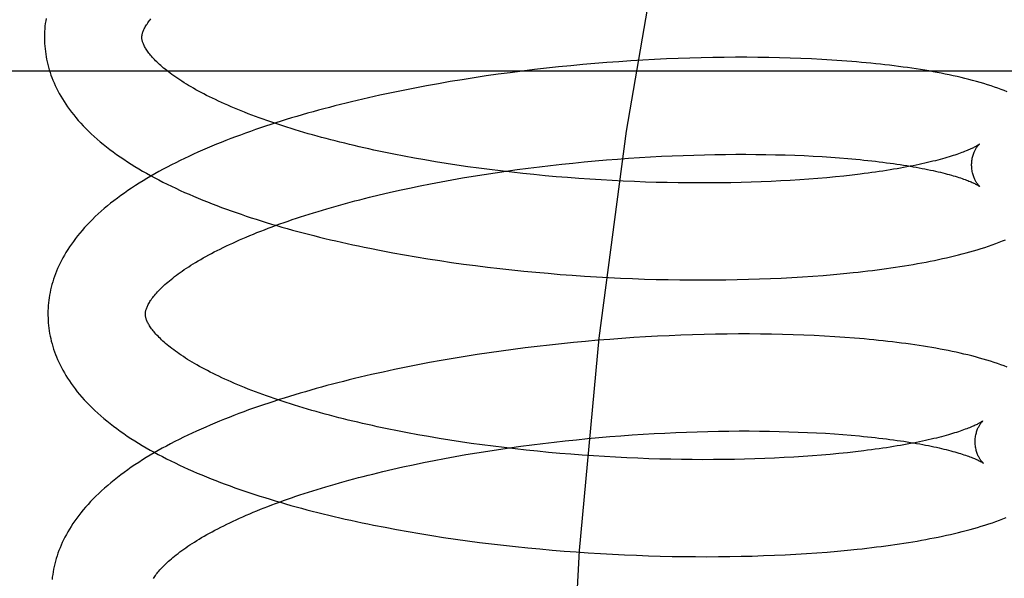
# Model space of a CAD drawing. Header units: inches. Extents: x 0 to 215, y 0 to 139.
# Tile 87 of 117: x 127.764 to 127.966, y 51.397 to 51.511. Entities that reach past the tile are written whole.
import ezdxf

# ---------------------------------------------------------------- set-up
doc = ezdxf.new("R2010")
doc.units = ezdxf.units.IN
doc.header["$LTSCALE"] = 11.804375
doc.header["$MEASUREMENT"] = 0
doc.linetypes.add('HIDDEN', pattern=[0.2, 0.1, -0.1])
doc.layers.add('DEFAULT_2', color=8, linetype='HIDDEN')

msp = doc.modelspace()

# ---------------------------------------------------------------- linework, layer by layer
at = {"layer": 'DEFAULT_2', "color": 8, "linetype": 'HIDDEN'}
for p, q in [((127.90596, 51.50363), (127.9036, 51.50358)), ((127.9083, 51.50366), (127.90596, 51.50363)), ((127.91062, 51.50368), (127.9083, 51.50366)), ((127.91292, 51.50368), (127.91062, 51.50368)), ((127.91519, 51.50366), (127.91292, 51.50368)), ((127.91745, 51.50363), (127.91519, 51.50366)), ((127.91967, 51.50358), (127.91745, 51.50363)), ((127.8743, 51.50169), (127.87181, 51.50143)), ((127.87678, 51.50194), (127.8743, 51.50169)), ((127.87926, 51.50218), (127.87678, 51.50194)), ((127.88174, 51.50239), (127.87926, 51.50218)), ((127.88421, 51.50259), (127.88174, 51.50239)), ((127.88667, 51.50277), (127.88421, 51.50259)), ((127.88913, 51.50294), (127.88667, 51.50277)), ((127.89157, 51.50309), (127.88913, 51.50294)), ((127.894, 51.50322), (127.89157, 51.50309)), ((127.89643, 51.50333), (127.894, 51.50322)), ((127.89883, 51.50343), (127.89643, 51.50333)), ((127.90123, 51.50351), (127.89883, 51.50343)), ((127.9036, 51.50358), (127.90123, 51.50351)), ((127.92187, 51.50352), (127.91967, 51.50358)), ((127.92405, 51.50344), (127.92187, 51.50352)), ((127.92619, 51.50335), (127.92405, 51.50344)), ((127.92831, 51.50324), (127.92619, 51.50335)), ((127.9304, 51.50311), (127.92831, 51.50324)), ((127.93245, 51.50297), (127.9304, 51.50311)), ((128.24573, 51.50084), (127.68573, 51.50084)), ((127.85942, 51.49984), (127.85695, 51.49947)), ((127.86189, 51.50019), (127.85942, 51.49984)), ((127.86437, 51.50052), (127.86189, 51.50019)), ((127.86685, 51.50084), (127.86437, 51.50052)), ((127.86933, 51.50114), (127.86685, 51.50084)), ((127.87181, 51.50143), (127.86933, 51.50114)), ((127.84719, 51.49782), (127.84478, 51.49736)), ((127.84961, 51.49825), (127.84719, 51.49782)), ((127.85205, 51.49868), (127.84961, 51.49825)), ((127.8545, 51.49908), (127.85205, 51.49868)), ((127.85695, 51.49947), (127.8545, 51.49908)), ((127.83763, 51.49589), (127.83529, 51.49537)), ((127.84, 51.4964), (127.83763, 51.49589)), ((127.84238, 51.49689), (127.84, 51.4964)), ((127.84478, 51.49736), (127.84238, 51.49689)), ((127.84048, 51.4838), (127.83841, 51.48422)), ((127.84258, 51.48339), (127.84048, 51.4838)), ((127.89541, 51.48336), (127.89764, 51.48346)), ((127.89764, 51.48346), (127.89986, 51.48355)), ((127.89986, 51.48355), (127.90206, 51.48362)), ((127.90206, 51.48362), (127.90423, 51.48368)), ((127.90423, 51.48368), (127.90639, 51.48372)), ((127.90639, 51.48372), (127.90853, 51.48375)), ((127.90853, 51.48375), (127.91065, 51.48377)), ((127.91065, 51.48377), (127.91274, 51.48377)), ((127.91274, 51.48377), (127.9148, 51.48376)), ((127.9148, 51.48376), (127.91684, 51.48373)), ((127.91684, 51.48373), (127.91885, 51.48369)), ((127.91885, 51.48369), (127.92082, 51.48363)), ((127.92082, 51.48363), (127.92277, 51.48357)), ((127.92277, 51.48357), (127.92468, 51.48349)), ((127.92468, 51.48349), (127.92655, 51.48339)), ((127.84471, 51.483), (127.84258, 51.48339)), ((127.84686, 51.48262), (127.84471, 51.483)), ((127.84903, 51.48225), (127.84686, 51.48262)), ((127.85122, 51.4819), (127.84903, 51.48225)), ((127.85343, 51.48156), (127.85122, 51.4819)), ((127.85565, 51.48123), (127.85343, 51.48156)), ((127.87037, 51.48122), (127.87265, 51.48149)), ((127.87265, 51.48149), (127.87494, 51.48174)), ((127.87494, 51.48174), (127.87724, 51.48198)), ((127.87724, 51.48198), (127.87953, 51.48221)), ((127.87953, 51.48221), (127.88182, 51.48242)), ((127.88182, 51.48242), (127.8841, 51.48261)), ((127.8841, 51.48261), (127.88638, 51.48279)), ((127.88638, 51.48279), (127.88865, 51.48295)), ((127.88865, 51.48295), (127.89092, 51.4831)), ((127.89092, 51.4831), (127.89317, 51.48324)), ((127.89317, 51.48324), (127.89541, 51.48336)), ((127.92655, 51.48339), (127.92839, 51.48329)), ((127.92839, 51.48329), (127.93019, 51.48317)), ((127.93019, 51.48317), (127.93196, 51.48304)), ((127.93196, 51.48304), (127.93368, 51.4829)), ((127.85789, 51.48093), (127.85565, 51.48123)), ((127.85679, 51.47928), (127.85903, 51.47964)), ((127.86014, 51.48063), (127.85789, 51.48093)), ((127.85903, 51.47964), (127.86128, 51.47998)), ((127.8624, 51.48035), (127.86014, 51.48063)), ((127.86128, 51.47998), (127.86354, 51.48031)), ((127.86467, 51.48009), (127.8624, 51.48035)), ((127.86354, 51.48031), (127.86581, 51.48063)), ((127.86695, 51.47983), (127.86467, 51.48009)), ((127.86581, 51.48063), (127.86808, 51.48093)), ((127.86924, 51.4796), (127.86695, 51.47983)), ((127.86808, 51.48093), (127.87037, 51.48122)), ((127.87153, 51.47938), (127.86924, 51.4796)), ((127.87383, 51.47917), (127.87153, 51.47938)), ((127.93456, 51.4795), (127.93286, 51.47931)), ((127.93621, 51.4797), (127.93456, 51.4795)), ((127.84585, 51.47728), (127.848, 51.4777)), ((127.848, 51.4777), (127.85017, 51.47812)), ((127.85017, 51.47812), (127.85236, 51.47852)), ((127.85236, 51.47852), (127.85457, 51.47891)), ((127.85457, 51.47891), (127.85679, 51.47928)), ((127.87612, 51.47898), (127.87383, 51.47917)), ((127.87842, 51.47881), (127.87612, 51.47898)), ((127.88071, 51.47865), (127.87842, 51.47881)), ((127.88301, 51.47851), (127.88071, 51.47865)), ((127.88529, 51.47838), (127.88301, 51.47851)), ((127.88757, 51.47826), (127.88529, 51.47838)), ((127.88985, 51.47816), (127.88757, 51.47826)), ((127.89211, 51.47808), (127.88985, 51.47816)), ((127.89436, 51.47801), (127.89211, 51.47808)), ((127.8966, 51.47796), (127.89436, 51.47801)), ((127.89882, 51.47792), (127.8966, 51.47796)), ((127.90103, 51.47789), (127.89882, 51.47792)), ((127.90322, 51.47788), (127.90103, 51.47789)), ((127.90539, 51.47789), (127.90322, 51.47788)), ((127.90754, 51.4779), (127.90539, 51.47789)), ((127.90966, 51.47794), (127.90754, 51.4779)), ((127.91176, 51.47798), (127.90966, 51.47794)), ((127.91384, 51.47804), (127.91176, 51.47798)), ((127.91589, 51.47811), (127.91384, 51.47804)), ((127.91791, 51.4782), (127.91589, 51.47811)), ((127.9199, 51.4783), (127.91791, 51.4782)), ((127.92186, 51.47841), (127.9199, 51.4783)), ((127.92379, 51.47853), (127.92186, 51.47841)), ((127.92568, 51.47866), (127.92379, 51.47853)), ((127.92753, 51.47881), (127.92568, 51.47866)), ((127.92935, 51.47897), (127.92753, 51.47881)), ((127.93113, 51.47914), (127.92935, 51.47897)), ((127.93286, 51.47931), (127.93113, 51.47914)), ((127.83547, 51.47495), (127.83749, 51.47544)), ((127.83749, 51.47544), (127.83954, 51.47592)), ((127.83954, 51.47592), (127.84162, 51.47638)), ((127.84162, 51.47638), (127.84372, 51.47684)), ((127.84372, 51.47684), (127.84585, 51.47728)), ((127.83789, 51.46401), (127.84026, 51.46357)), ((127.84026, 51.46357), (127.84265, 51.46314)), ((127.84265, 51.46314), (127.84505, 51.46272)), ((127.84505, 51.46272), (127.84747, 51.46233)), ((127.84747, 51.46233), (127.8499, 51.46195)), ((127.8499, 51.46195), (127.85234, 51.46159)), ((127.85234, 51.46159), (127.8548, 51.46125)), ((127.8548, 51.46125), (127.85726, 51.46093)), ((127.85726, 51.46093), (127.85973, 51.46062)), ((127.85973, 51.46062), (127.8622, 51.46033)), ((127.8622, 51.46033), (127.86468, 51.46005)), ((127.86468, 51.46005), (127.86717, 51.4598)), ((127.86717, 51.4598), (127.86965, 51.45956)), ((127.86965, 51.45956), (127.87214, 51.45934)), ((127.87214, 51.45934), (127.87463, 51.45913)), ((127.93071, 51.4591), (127.93276, 51.45929)), ((127.93276, 51.45929), (127.93478, 51.4595)), ((127.87463, 51.45913), (127.87711, 51.45894)), ((127.87711, 51.45894), (127.8796, 51.45877)), ((127.8796, 51.45877), (127.88207, 51.45862)), ((127.88207, 51.45862), (127.88455, 51.45848)), ((127.88455, 51.45848), (127.88701, 51.45836)), ((127.88701, 51.45836), (127.88947, 51.45825)), ((127.88947, 51.45825), (127.89191, 51.45817)), ((127.89191, 51.45817), (127.89434, 51.4581)), ((127.89434, 51.4581), (127.89677, 51.45804)), ((127.89677, 51.45804), (127.89917, 51.458)), ((127.89917, 51.458), (127.90157, 51.45798)), ((127.90157, 51.45798), (127.90394, 51.45797)), ((127.90394, 51.45797), (127.9063, 51.45798)), ((127.9063, 51.45798), (127.90864, 51.45801)), ((127.90864, 51.45801), (127.91095, 51.45805)), ((127.91095, 51.45805), (127.91325, 51.45811)), ((127.91325, 51.45811), (127.91552, 51.45818)), ((127.91552, 51.45818), (127.91777, 51.45826)), ((127.91777, 51.45826), (127.92, 51.45837)), ((127.92, 51.45837), (127.9222, 51.45848)), ((127.9222, 51.45848), (127.92437, 51.45862)), ((127.92437, 51.45862), (127.92651, 51.45876)), ((127.92651, 51.45876), (127.92862, 51.45892)), ((127.92862, 51.45892), (127.93071, 51.4591)), ((127.87737, 51.44514), (127.87489, 51.44489)), ((127.87985, 51.44537), (127.87737, 51.44514)), ((127.88233, 51.44559), (127.87985, 51.44537)), ((127.88479, 51.44579), (127.88233, 51.44559)), ((127.88726, 51.44597), (127.88479, 51.44579)), ((127.88971, 51.44614), (127.88726, 51.44597)), ((127.89215, 51.44629), (127.88971, 51.44614)), ((127.89459, 51.44642), (127.89215, 51.44629)), ((127.89701, 51.44654), (127.89459, 51.44642)), ((127.89941, 51.44664), (127.89701, 51.44654)), ((127.90181, 51.44672), (127.89941, 51.44664)), ((127.90418, 51.44678), (127.90181, 51.44672)), ((127.90654, 51.44683), (127.90418, 51.44678)), ((127.90888, 51.44687), (127.90654, 51.44683)), ((127.9112, 51.44689), (127.90888, 51.44687)), ((127.91349, 51.44689), (127.9112, 51.44689)), ((127.91577, 51.44687), (127.91349, 51.44689)), ((127.91802, 51.44684), (127.91577, 51.44687)), ((127.92025, 51.44679), (127.91802, 51.44684)), ((127.92245, 51.44673), (127.92025, 51.44679)), ((127.92462, 51.44665), (127.92245, 51.44673)), ((127.92677, 51.44656), (127.92462, 51.44665)), ((127.92889, 51.44645), (127.92677, 51.44656)), ((127.93098, 51.44633), (127.92889, 51.44645)), ((127.93303, 51.44619), (127.93098, 51.44633)), ((127.86002, 51.44303), (127.85756, 51.44266)), ((127.86249, 51.44338), (127.86002, 51.44303)), ((127.86496, 51.44372), (127.86249, 51.44338)), ((127.86744, 51.44404), (127.86496, 51.44372)), ((127.86993, 51.44434), (127.86744, 51.44404)), ((127.87241, 51.44462), (127.86993, 51.44434)), ((127.87489, 51.44489), (127.87241, 51.44462)), ((127.8478, 51.44101), (127.84539, 51.44055)), ((127.85022, 51.44144), (127.8478, 51.44101)), ((127.85266, 51.44187), (127.85022, 51.44144)), ((127.8551, 51.44227), (127.85266, 51.44187)), ((127.85756, 51.44266), (127.8551, 51.44227)), ((127.83826, 51.43908), (127.83591, 51.43856)), ((127.84062, 51.43959), (127.83826, 51.43908)), ((127.843, 51.44008), (127.84062, 51.43959)), ((127.84539, 51.44055), (127.843, 51.44008)), ((127.8412, 51.42701), (127.83913, 51.42743)), ((127.8433, 51.4266), (127.8412, 51.42701)), ((127.90057, 51.42676), (127.90277, 51.42683)), ((127.90277, 51.42683), (127.90495, 51.42689)), ((127.90495, 51.42689), (127.90711, 51.42693)), ((127.90711, 51.42693), (127.90925, 51.42696)), ((127.90925, 51.42696), (127.91136, 51.42698)), ((127.91136, 51.42698), (127.91345, 51.42698)), ((127.91345, 51.42698), (127.91552, 51.42696)), ((127.91552, 51.42696), (127.91756, 51.42694)), ((127.91756, 51.42694), (127.91956, 51.4269)), ((127.91956, 51.4269), (127.92154, 51.42684)), ((127.92154, 51.42684), (127.92348, 51.42677)), ((127.84543, 51.4262), (127.8433, 51.4266)), ((127.84758, 51.42582), (127.84543, 51.4262)), ((127.84975, 51.42546), (127.84758, 51.42582)), ((127.85194, 51.42511), (127.84975, 51.42546)), ((127.85415, 51.42477), (127.85194, 51.42511)), ((127.87337, 51.42469), (127.87566, 51.42495)), ((127.87566, 51.42495), (127.87795, 51.42519)), ((127.87795, 51.42519), (127.88024, 51.42542)), ((127.88024, 51.42542), (127.88253, 51.42563)), ((127.88253, 51.42563), (127.88482, 51.42582)), ((127.88482, 51.42582), (127.8871, 51.426)), ((127.8871, 51.426), (127.88937, 51.42616)), ((127.88937, 51.42616), (127.89163, 51.42631)), ((127.89163, 51.42631), (127.89389, 51.42645)), ((127.89389, 51.42645), (127.89613, 51.42656)), ((127.89613, 51.42656), (127.89836, 51.42667)), ((127.89836, 51.42667), (127.90057, 51.42676)), ((127.92348, 51.42677), (127.9254, 51.42669)), ((127.9254, 51.42669), (127.92727, 51.4266)), ((127.92727, 51.4266), (127.92911, 51.4265)), ((127.92911, 51.4265), (127.93091, 51.42638)), ((127.93091, 51.42638), (127.93267, 51.42625)), ((127.93267, 51.42625), (127.93439, 51.42611)), ((127.85637, 51.42444), (127.85415, 51.42477)), ((127.85861, 51.42413), (127.85637, 51.42444)), ((127.85751, 51.42249), (127.85974, 51.42285)), ((127.86086, 51.42384), (127.85861, 51.42413)), ((127.85974, 51.42285), (127.86199, 51.42319)), ((127.86312, 51.42356), (127.86086, 51.42384)), ((127.86199, 51.42319), (127.86425, 51.42352)), ((127.86539, 51.42329), (127.86312, 51.42356)), ((127.86425, 51.42352), (127.86652, 51.42384)), ((127.86767, 51.42304), (127.86539, 51.42329)), ((127.86652, 51.42384), (127.8688, 51.42414)), ((127.86996, 51.42281), (127.86767, 51.42304)), ((127.8688, 51.42414), (127.87108, 51.42442)), ((127.87225, 51.42259), (127.86996, 51.42281)), ((127.87108, 51.42442), (127.87337, 51.42469)), ((127.93693, 51.42291), (127.93528, 51.42271)), ((127.84657, 51.42048), (127.84872, 51.42091)), ((127.84872, 51.42091), (127.85089, 51.42133)), ((127.85089, 51.42133), (127.85308, 51.42173)), ((127.85308, 51.42173), (127.85528, 51.42212)), ((127.85528, 51.42212), (127.85751, 51.42249)), ((127.87455, 51.42238), (127.87225, 51.42259)), ((127.87684, 51.42219), (127.87455, 51.42238)), ((127.87914, 51.42202), (127.87684, 51.42219)), ((127.88143, 51.42186), (127.87914, 51.42202)), ((127.88373, 51.42172), (127.88143, 51.42186)), ((127.88601, 51.42159), (127.88373, 51.42172)), ((127.88829, 51.42147), (127.88601, 51.42159)), ((127.89057, 51.42137), (127.88829, 51.42147)), ((127.89283, 51.42129), (127.89057, 51.42137)), ((127.89508, 51.42122), (127.89283, 51.42129)), ((127.89732, 51.42117), (127.89508, 51.42122)), ((127.89954, 51.42113), (127.89732, 51.42117)), ((127.90175, 51.4211), (127.89954, 51.42113)), ((127.90394, 51.42109), (127.90175, 51.4211)), ((127.90611, 51.4211), (127.90394, 51.42109)), ((127.90826, 51.42111), (127.90611, 51.4211)), ((127.91038, 51.42115), (127.90826, 51.42111)), ((127.91248, 51.42119), (127.91038, 51.42115)), ((127.91456, 51.42125), (127.91248, 51.42119)), ((127.91661, 51.42132), (127.91456, 51.42125)), ((127.91863, 51.42141), (127.91661, 51.42132)), ((127.92062, 51.42151), (127.91863, 51.42141)), ((127.92258, 51.42162), (127.92062, 51.42151)), ((127.92451, 51.42174), (127.92258, 51.42162)), ((127.9264, 51.42187), (127.92451, 51.42174)), ((127.92825, 51.42202), (127.9264, 51.42187)), ((127.93007, 51.42218), (127.92825, 51.42202)), ((127.93185, 51.42234), (127.93007, 51.42218)), ((127.93358, 51.42252), (127.93185, 51.42234)), ((127.93528, 51.42271), (127.93358, 51.42252)), ((127.83821, 51.41864), (127.84026, 51.41912)), ((127.84026, 51.41912), (127.84234, 51.41959)), ((127.84234, 51.41959), (127.84444, 51.42004)), ((127.84444, 51.42004), (127.84657, 51.42048)), ((127.83618, 51.41815), (127.83821, 51.41864)), ((127.83867, 51.40721), (127.84104, 51.40676)), ((127.84104, 51.40676), (127.84343, 51.40633)), ((127.84343, 51.40633), (127.84584, 51.40592)), ((127.84584, 51.40592), (127.84826, 51.40553)), ((127.84826, 51.40553), (127.85069, 51.40515)), ((127.85069, 51.40515), (127.85313, 51.40479)), ((127.85313, 51.40479), (127.85559, 51.40445)), ((127.85559, 51.40445), (127.85805, 51.40412)), ((127.85805, 51.40412), (127.86052, 51.40382)), ((127.86052, 51.40382), (127.863, 51.40353)), ((127.863, 51.40353), (127.86548, 51.40325)), ((127.86548, 51.40325), (127.86797, 51.403)), ((127.86797, 51.403), (127.87046, 51.40276)), ((127.87046, 51.40276), (127.87295, 51.40254)), ((127.93358, 51.40251), (127.9356, 51.40271)), ((127.87295, 51.40254), (127.87543, 51.40233)), ((127.87543, 51.40233), (127.87792, 51.40215)), ((127.87792, 51.40215), (127.8804, 51.40197)), ((127.8804, 51.40197), (127.88288, 51.40182)), ((127.88288, 51.40182), (127.88535, 51.40168)), ((127.88535, 51.40168), (127.88782, 51.40156)), ((127.88782, 51.40156), (127.89028, 51.40146)), ((127.89028, 51.40146), (127.89272, 51.40137)), ((127.89272, 51.40137), (127.89516, 51.4013)), ((127.89516, 51.4013), (127.89758, 51.40125)), ((127.89758, 51.40125), (127.89999, 51.40121)), ((127.89999, 51.40121), (127.90238, 51.40119)), ((127.90238, 51.40119), (127.90476, 51.40118)), ((127.90476, 51.40118), (127.90711, 51.40119)), ((127.90711, 51.40119), (127.90945, 51.40122)), ((127.90945, 51.40122), (127.91177, 51.40126)), ((127.91177, 51.40126), (127.91407, 51.40132)), ((127.91407, 51.40132), (127.91634, 51.40139)), ((127.91634, 51.40139), (127.91859, 51.40148)), ((127.91859, 51.40148), (127.92082, 51.40158)), ((127.92082, 51.40158), (127.92301, 51.4017)), ((127.92301, 51.4017), (127.92518, 51.40183)), ((127.92518, 51.40183), (127.92733, 51.40198)), ((127.92733, 51.40198), (127.92944, 51.40214)), ((127.92944, 51.40214), (127.93152, 51.40232)), ((127.93152, 51.40232), (127.93358, 51.40251))]:
    msp.add_line(p, q, dxfattribs=at)
for points in [[(128.06824, 51.81334), (128.05258, 51.81141), (128.03707, 51.80577), (128.02197, 51.79677), (128.00707, 51.78451), (127.99222, 51.76883), (127.97765, 51.74982), (127.96338, 51.72733), (127.94967, 51.70154), (127.93667, 51.67255), (127.92459, 51.64061), (127.91356, 51.60594), (127.90374, 51.56882), (127.89524, 51.52959), (127.88815, 51.48854), (127.88256, 51.44604), (127.87852, 51.40242), (127.87608, 51.35808), (127.87526, 51.31334)], [(127.76909, 51.51167), (127.769, 51.51113), (127.76892, 51.51059), (127.76886, 51.51006), (127.76881, 51.50952), (127.76878, 51.50898), (127.76875, 51.50845), (127.76874, 51.50791), (127.76875, 51.50746)], [(127.78874, 51.50772), (127.78874, 51.50782), (127.78875, 51.50794), (127.78876, 51.50805), (127.78878, 51.50818), (127.7888, 51.5083), (127.78883, 51.50843), (127.78886, 51.50857), (127.78891, 51.50872), (127.78896, 51.50887), (127.78902, 51.50903), (127.78908, 51.5092), (127.78916, 51.50937), (127.78925, 51.50955), (127.78934, 51.50973), (127.78944, 51.50992), (127.78956, 51.51011), (127.78968, 51.51031), (127.78981, 51.51051), (127.78995, 51.51072), (127.7901, 51.51093), (127.79026, 51.51114), (127.79043, 51.51136), (127.79061, 51.51159)], [(127.83841, 51.48422), (127.83636, 51.48465), (127.83534, 51.48487), (127.83434, 51.48509), (127.83334, 51.48532), (127.83235, 51.48555), (127.83136, 51.48578), (127.83039, 51.48602), (127.82942, 51.48626), (127.82846, 51.4865), (127.82751, 51.48674), (127.82657, 51.48699), (127.82564, 51.48724), (127.82472, 51.48749), (127.8238, 51.48775), (127.8229, 51.488), (127.822, 51.48826), (127.82112, 51.48852), (127.82024, 51.48879), (127.81938, 51.48905), (127.81852, 51.48932), (127.81768, 51.48959), (127.81685, 51.48986), (127.81602, 51.49014), (127.81521, 51.49041), (127.81441, 51.49069), (127.81362, 51.49097), (127.81284, 51.49125), (127.81208, 51.49153), (127.81132, 51.49182), (127.81058, 51.4921), (127.80985, 51.49239), (127.80913, 51.49267), (127.80842, 51.49296), (127.80773, 51.49325), (127.80705, 51.49354), (127.80638, 51.49383), (127.80572, 51.49412), (127.80508, 51.49441), (127.80445, 51.4947), (127.80383, 51.49499), (127.80322, 51.49529), (127.80263, 51.49558), (127.80204, 51.49587), (127.80148, 51.49616), (127.80092, 51.49645), (127.80038, 51.49674), (127.79985, 51.49703), (127.79934, 51.49732), (127.79884, 51.49761), (127.79835, 51.4979), (127.79788, 51.49818), (127.79742, 51.49847), (127.79697, 51.49875), (127.79654, 51.49903), (127.79612, 51.49931), (127.79571, 51.49959), (127.79531, 51.49986), (127.79493, 51.50014), (127.79456, 51.50041), (127.7942, 51.50068), (127.79386, 51.50095), (127.79353, 51.50121), (127.79322, 51.50147), (127.79291, 51.50173), (127.79262, 51.50198), (127.79234, 51.50223), (127.79207, 51.50248), (127.79182, 51.50272), (127.79157, 51.50296), (127.79134, 51.5032), (127.79112, 51.50343), (127.79091, 51.50366), (127.79071, 51.50389), (127.79052, 51.50411), (127.79035, 51.50432), (127.79018, 51.50453), (127.79003, 51.50474), (127.78988, 51.50494), (127.78975, 51.50514), (127.78962, 51.50534), (127.7895, 51.50553), (127.78939, 51.50571), (127.78929, 51.5059), (127.7892, 51.50607), (127.78912, 51.50624), (127.78905, 51.50641), (127.78899, 51.50657), (127.78893, 51.50672), (127.78888, 51.50686), (127.78885, 51.507), (127.78881, 51.50713), (127.78879, 51.50726), (127.78877, 51.50738), (127.78876, 51.5075), (127.78875, 51.50761), (127.78874, 51.50772)], [(127.76875, 51.50746), (127.76876, 51.50701), (127.76878, 51.50648), (127.76882, 51.50594), (127.76887, 51.50541), (127.76893, 51.50487), (127.769, 51.50434), (127.76909, 51.5038), (127.76919, 51.50327), (127.76931, 51.50273), (127.76944, 51.50219), (127.76958, 51.50166), (127.76973, 51.50112), (127.7699, 51.50058), (127.77009, 51.50004), (127.77029, 51.4995), (127.7705, 51.49896), (127.77073, 51.49842), (127.77097, 51.49788), (127.77123, 51.49734), (127.77151, 51.49679), (127.7718, 51.49625), (127.7721, 51.4957), (127.77243, 51.49515), (127.77277, 51.4946), (127.77313, 51.49405), (127.77351, 51.4935), (127.77391, 51.49295), (127.77433, 51.49239), (127.77477, 51.49184), (127.77522, 51.49129), (127.77569, 51.49073), (127.77619, 51.49018), (127.7767, 51.48963), (127.77724, 51.48908), (127.77779, 51.48853), (127.77836, 51.48798), (127.77895, 51.48744), (127.77956, 51.4869), (127.78019, 51.48636), (127.78083, 51.48583), (127.78149, 51.4853), (127.78216, 51.48478), (127.78286, 51.48426), (127.78356, 51.48375), (127.78429, 51.48324), (127.78502, 51.48274), (127.78577, 51.48225), (127.78654, 51.48176), (127.78731, 51.48128), (127.7881, 51.4808), (127.7889, 51.48033), (127.78972, 51.47987), (127.79054, 51.47941), (127.79138, 51.47896), (127.79222, 51.47851), (127.79308, 51.47807), (127.79395, 51.47764), (127.79483, 51.47721), (127.79571, 51.47679), (127.79661, 51.47637), (127.79752, 51.47596), (127.79843, 51.47556), (127.79936, 51.47516), (127.8003, 51.47476), (127.80124, 51.47437), (127.8022, 51.47399), (127.80316, 51.47361), (127.80413, 51.47324), (127.80511, 51.47287), (127.8061, 51.47251), (127.8071, 51.47215), (127.8081, 51.47179), (127.80911, 51.47145), (127.81013, 51.4711), (127.81116, 51.47076), (127.8122, 51.47043), (127.81324, 51.4701), (127.81429, 51.46978), (127.81535, 51.46946), (127.81642, 51.46914), (127.81749, 51.46883), (127.81857, 51.46853), (127.81966, 51.46823), (127.82076, 51.46793), (127.82186, 51.46764), (127.82296, 51.46735), (127.82408, 51.46707), (127.8252, 51.46679), (127.82632, 51.46651), (127.82746, 51.46624), (127.82859, 51.46598), (127.82974, 51.46572), (127.83089, 51.46546), (127.83204, 51.46521), (127.8332, 51.46496), (127.83437, 51.46472), (127.83554, 51.46448), (127.83789, 51.46401)], [(127.96639, 51.49659), (127.96577, 51.49684), (127.96513, 51.49708), (127.96447, 51.49733), (127.96378, 51.49757), (127.96308, 51.49781), (127.96235, 51.49804), (127.96161, 51.49827), (127.96085, 51.4985), (127.96008, 51.49872), (127.9593, 51.49893), (127.95851, 51.49914), (127.95772, 51.49934), (127.95692, 51.49953), (127.95612, 51.49971), (127.95532, 51.49989), (127.95451, 51.50007), (127.95369, 51.50024), (127.95286, 51.5004), (127.95203, 51.50056), (127.95118, 51.50071), (127.95033, 51.50087), (127.94946, 51.50101), (127.94859, 51.50116), (127.94771, 51.50129), (127.94682, 51.50143), (127.94592, 51.50156), (127.94502, 51.50168), (127.9441, 51.50181), (127.94318, 51.50192), (127.94224, 51.50204), (127.9413, 51.50215), (127.94035, 51.50226), (127.93939, 51.50236), (127.93843, 51.50246), (127.93745, 51.50255), (127.93647, 51.50264), (127.93548, 51.50273), (127.93448, 51.50281), (127.93245, 51.50297)], [(127.83529, 51.49537), (127.83412, 51.4951), (127.83296, 51.49483), (127.83181, 51.49455), (127.83066, 51.49427), (127.82951, 51.49398), (127.82837, 51.49369), (127.82724, 51.4934), (127.82611, 51.4931), (127.82499, 51.4928), (127.82388, 51.49249), (127.82277, 51.49218), (127.82167, 51.49187), (127.82057, 51.49155), (127.81948, 51.49122), (127.8184, 51.49089), (127.81733, 51.49056), (127.81626, 51.49022), (127.8152, 51.48988), (127.81415, 51.48953), (127.8131, 51.48918), (127.81206, 51.48883), (127.81103, 51.48847), (127.81001, 51.4881), (127.809, 51.48773), (127.80799, 51.48736), (127.80699, 51.48698), (127.806, 51.4866), (127.80502, 51.48621), (127.80405, 51.48582), (127.80309, 51.48542), (127.80213, 51.48502), (127.80119, 51.48461), (127.80025, 51.48419), (127.79932, 51.48378), (127.7984, 51.48335), (127.7975, 51.48293), (127.7966, 51.48249), (127.79571, 51.48205), (127.79483, 51.48161), (127.79396, 51.48116), (127.7931, 51.4807), (127.79226, 51.48024), (127.79142, 51.47977), (127.79059, 51.4793), (127.78978, 51.47882), (127.78898, 51.47834), (127.78819, 51.47785), (127.78741, 51.47735), (127.78664, 51.47685), (127.78589, 51.47634), (127.78515, 51.47582), (127.78442, 51.4753), (127.78371, 51.47478), (127.78302, 51.47425), (127.78234, 51.47371), (127.78167, 51.47317), (127.78102, 51.47263), (127.78039, 51.47208), (127.77978, 51.47153), (127.77918, 51.47097), (127.77861, 51.47041), (127.77805, 51.46985), (127.77751, 51.46928), (127.77699, 51.46872), (127.77648, 51.46815), (127.776, 51.46759), (127.77554, 51.46702), (127.7751, 51.46646), (127.77468, 51.46589), (127.77427, 51.46533), (127.77389, 51.46476), (127.77352, 51.4642), (127.77317, 51.46364), (127.77284, 51.46308), (127.77253, 51.46253), (127.77224, 51.46197), (127.77196, 51.46142), (127.7717, 51.46086), (127.77145, 51.46031), (127.77122, 51.45976), (127.77101, 51.45922), (127.77081, 51.45867), (127.77062, 51.45813), (127.77045, 51.45758), (127.77029, 51.45704), (127.77015, 51.4565), (127.77002, 51.45596), (127.76991, 51.45542), (127.76981, 51.45488), (127.76972, 51.45434), (127.76964, 51.4538), (127.76958, 51.45326), (127.76953, 51.45273), (127.7695, 51.45219), (127.76947, 51.45165), (127.76946, 51.45112), (127.76947, 51.45067)], [(127.96068, 51.48585), (127.96067, 51.48584), (127.96065, 51.48583), (127.96063, 51.48581), (127.96059, 51.48578), (127.96055, 51.48575), (127.96049, 51.48571), (127.96043, 51.48567), (127.96035, 51.48562), (127.96026, 51.48556), (127.96016, 51.4855), (127.96005, 51.48544), (127.95993, 51.48537), (127.95979, 51.4853), (127.95964, 51.48522), (127.95948, 51.48513), (127.9593, 51.48505), (127.95911, 51.48496), (127.9589, 51.48486), (127.95868, 51.48476), (127.95845, 51.48466), (127.9582, 51.48456), (127.95794, 51.48445), (127.95766, 51.48434), (127.95737, 51.48422), (127.95706, 51.48411), (127.95673, 51.48399), (127.95639, 51.48387), (127.95604, 51.48374), (127.95567, 51.48362), (127.95528, 51.4835), (127.95488, 51.48337), (127.95446, 51.48324), (127.95403, 51.48311), (127.95359, 51.48298), (127.95312, 51.48285), (127.95265, 51.48272), (127.95216, 51.48259), (127.95165, 51.48246), (127.95113, 51.48233), (127.95059, 51.4822), (127.95004, 51.48207), (127.94948, 51.48194), (127.9489, 51.48181), (127.94831, 51.48168), (127.9477, 51.48156), (127.94708, 51.48143), (127.94644, 51.4813), (127.94579, 51.48118), (127.94513, 51.48106), (127.94446, 51.48093), (127.94377, 51.48081), (127.94307, 51.48069), (127.94236, 51.48057), (127.94163, 51.48046), (127.94089, 51.48034), (127.94014, 51.48023), (127.93938, 51.48012), (127.9386, 51.48001), (127.93782, 51.47991), (127.93702, 51.4798), (127.93621, 51.4797)], [(127.95909, 51.48148), (127.95909, 51.48172), (127.9591, 51.48198), (127.95912, 51.48224), (127.95915, 51.48249), (127.95919, 51.48273), (127.95923, 51.48296), (127.95928, 51.48319), (127.95934, 51.48341), (127.9594, 51.48362), (127.95946, 51.48381), (127.95953, 51.484), (127.9596, 51.48418), (127.95967, 51.48434), (127.95974, 51.4845), (127.95982, 51.48465), (127.95989, 51.48478), (127.95996, 51.48491), (127.96003, 51.48503), (127.9601, 51.48514), (127.96017, 51.48524), (127.96023, 51.48533), (127.96029, 51.48541), (127.96035, 51.48549), (127.96041, 51.48556), (127.96046, 51.48562), (127.96051, 51.48567), (127.96055, 51.48572), (127.96059, 51.48576), (127.96062, 51.48579), (127.96064, 51.48581), (127.96066, 51.48583), (127.96068, 51.48584), (127.96068, 51.48585)], [(127.93368, 51.4829), (127.93535, 51.48275), (127.93618, 51.48267), (127.93699, 51.48259), (127.93779, 51.48251), (127.93858, 51.48242), (127.93935, 51.48233), (127.94012, 51.48224), (127.94087, 51.48215), (127.94161, 51.48205), (127.94234, 51.48195), (127.94306, 51.48185), (127.94376, 51.48175), (127.94445, 51.48165), (127.94513, 51.48154), (127.9458, 51.48144), (127.94645, 51.48133), (127.94708, 51.48122), (127.94771, 51.48111), (127.94832, 51.481), (127.94891, 51.48088), (127.9495, 51.48077), (127.95006, 51.48065), (127.95062, 51.48054), (127.95116, 51.48042), (127.95168, 51.4803), (127.95219, 51.48018), (127.95268, 51.48007), (127.95316, 51.47995), (127.95363, 51.47983), (127.95408, 51.47971), (127.95451, 51.47959), (127.95493, 51.47948), (127.95533, 51.47936), (127.95572, 51.47925), (127.9561, 51.47913), (127.95646, 51.47902), (127.9568, 51.47891), (127.95713, 51.4788), (127.95744, 51.47869), (127.95773, 51.47858), (127.95802, 51.47848), (127.95828, 51.47837), (127.95853, 51.47828), (127.95877, 51.47818), (127.95899, 51.47809), (127.9592, 51.478), (127.95939, 51.47791), (127.95957, 51.47783), (127.95973, 51.47775), (127.95989, 51.47767), (127.96002, 51.4776), (127.96015, 51.47754), (127.96026, 51.47748), (127.96037, 51.47742), (127.96045, 51.47737), (127.96053, 51.47732), (127.9606, 51.47728), (127.96066, 51.47724), (127.9607, 51.47721), (127.96074, 51.47719), (127.96076, 51.47717), (127.96077, 51.47717)], [(127.96077, 51.47717), (127.96078, 51.47716), (127.96079, 51.47715), (127.96079, 51.47715), (127.96077, 51.47716), (127.96075, 51.47718), (127.96073, 51.47721), (127.96069, 51.47724), (127.96066, 51.47728), (127.96061, 51.47732), (127.96056, 51.47737), (127.96051, 51.47743), (127.96045, 51.4775), (127.96039, 51.47757), (127.96033, 51.47766), (127.96026, 51.47775), (127.96019, 51.47784), (127.96012, 51.47795), (127.96005, 51.47807), (127.95997, 51.47819), (127.9599, 51.47833), (127.95982, 51.47847), (127.95974, 51.47863), (127.95967, 51.47879), (127.95959, 51.47897), (127.95952, 51.47915), (127.95945, 51.47935), (127.95938, 51.47955), (127.95932, 51.47977), (127.95927, 51.47999), (127.95922, 51.48023), (127.95917, 51.48047), (127.95914, 51.48072), (127.95911, 51.48098), (127.9591, 51.48124), (127.95909, 51.48148)], [(127.78946, 51.45093), (127.78946, 51.45103), (127.78947, 51.45115), (127.78948, 51.45126), (127.7895, 51.45138), (127.78952, 51.45151), (127.78955, 51.45164), (127.78958, 51.45178), (127.78963, 51.45193), (127.78968, 51.45208), (127.78974, 51.45224), (127.78981, 51.45241), (127.78988, 51.45258), (127.78997, 51.45276), (127.79006, 51.45295), (127.79017, 51.45314), (127.79028, 51.45333), (127.7904, 51.45353), (127.79053, 51.45373), (127.79067, 51.45393), (127.79082, 51.45414), (127.79098, 51.45436), (127.79115, 51.45458), (127.79133, 51.4548), (127.79152, 51.45503), (127.79173, 51.45527), (127.79194, 51.45551), (127.79217, 51.45575), (127.79241, 51.456), (127.79266, 51.45625), (127.79292, 51.4565), (127.7932, 51.45676), (127.79348, 51.45702), (127.79378, 51.45729), (127.79409, 51.45755), (127.79441, 51.45783), (127.79475, 51.4581), (127.79509, 51.45838), (127.79545, 51.45866), (127.79583, 51.45894), (127.79622, 51.45923), (127.79662, 51.45951), (127.79703, 51.45981), (127.79746, 51.4601), (127.7979, 51.46039), (127.79836, 51.46069), (127.79882, 51.46099), (127.7993, 51.46128), (127.79979, 51.46159), (127.8003, 51.46189), (127.80082, 51.46219), (127.80135, 51.46249), (127.8019, 51.4628), (127.80246, 51.46311), (127.80303, 51.46341), (127.80362, 51.46372), (127.80422, 51.46403), (127.80483, 51.46433), (127.80545, 51.46464), (127.80609, 51.46495), (127.80674, 51.46526), (127.8074, 51.46556), (127.80808, 51.46587), (127.80876, 51.46618), (127.80946, 51.46648), (127.81017, 51.46679), (127.8109, 51.46709), (127.81163, 51.46739), (127.81238, 51.4677), (127.81314, 51.468), (127.81391, 51.4683), (127.81469, 51.4686), (127.81548, 51.46889), (127.81629, 51.46919), (127.8171, 51.46949), (127.81793, 51.46978), (127.81877, 51.47007), (127.81961, 51.47036), (127.82047, 51.47065), (127.82134, 51.47093), (127.82222, 51.47122), (127.82311, 51.4715), (127.824, 51.47178), (127.82491, 51.47206), (127.82583, 51.47233), (127.82675, 51.4726), (127.82769, 51.47287), (127.82863, 51.47314), (127.82958, 51.47341), (127.83054, 51.47367), (127.83151, 51.47393), (127.83249, 51.47419), (127.83348, 51.47444), (127.83447, 51.4747), (127.83547, 51.47495)], [(127.93478, 51.4595), (127.93578, 51.4596), (127.93677, 51.45971), (127.93775, 51.45983), (127.93873, 51.45995), (127.93969, 51.46007), (127.94065, 51.4602), (127.94159, 51.46033), (127.94253, 51.46046), (127.94346, 51.4606), (127.94438, 51.46074), (127.9453, 51.46088), (127.9462, 51.46103), (127.94709, 51.46118), (127.94798, 51.46134), (127.94886, 51.46149), (127.94973, 51.46166), (127.95059, 51.46183), (127.95144, 51.462), (127.95229, 51.46217), (127.95312, 51.46235), (127.95395, 51.46254), (127.95477, 51.46273), (127.95557, 51.46292), (127.95637, 51.46312), (127.95716, 51.46332), (127.95794, 51.46352), (127.95872, 51.46374), (127.95949, 51.46396), (127.96026, 51.46419), (127.96104, 51.46443), (127.9618, 51.46467), (127.96256, 51.46493), (127.96331, 51.46519), (127.96403, 51.46545), (127.96473, 51.46571), (127.9654, 51.46598), (127.96605, 51.46624)], [(127.76947, 51.45067), (127.76948, 51.45022), (127.7695, 51.44968), (127.76954, 51.44915), (127.76959, 51.44861), (127.76965, 51.44808), (127.76972, 51.44754), (127.76981, 51.44701), (127.76991, 51.44647), (127.77003, 51.44594), (127.77016, 51.4454), (127.7703, 51.44486), (127.77046, 51.44432), (127.77063, 51.44379), (127.77081, 51.44325), (127.77101, 51.44271), (127.77122, 51.44217), (127.77145, 51.44163), (127.77169, 51.44108), (127.77195, 51.44054), (127.77223, 51.44), (127.77252, 51.43945), (127.77283, 51.4389), (127.77315, 51.43835), (127.7735, 51.4378), (127.77386, 51.43725), (127.77424, 51.4367), (127.77464, 51.43615), (127.77506, 51.4356), (127.77549, 51.43504), (127.77595, 51.43449), (127.77642, 51.43393), (127.77692, 51.43338), (127.77743, 51.43283), (127.77797, 51.43228), (127.77852, 51.43173), (127.77909, 51.43118), (127.77968, 51.43064), (127.78029, 51.4301), (127.78092, 51.42956), (127.78156, 51.42903), (127.78222, 51.4285), (127.7829, 51.42798), (127.78359, 51.42746), (127.7843, 51.42695), (127.78502, 51.42644), (127.78576, 51.42594), (127.78651, 51.42545), (127.78728, 51.42496), (127.78805, 51.42447), (127.78884, 51.424), (127.78965, 51.42353), (127.79046, 51.42306), (127.79129, 51.4226), (127.79212, 51.42215), (127.79297, 51.42171), (127.79383, 51.42127), (127.79469, 51.42083), (127.79557, 51.42041), (127.79646, 51.41998), (127.79736, 51.41957), (127.79827, 51.41916), (127.79919, 51.41875), (127.80011, 51.41835), (127.80105, 51.41796), (127.802, 51.41757), (127.80295, 51.41718), (127.80391, 51.41681), (127.80489, 51.41643), (127.80587, 51.41606), (127.80686, 51.4157), (127.80785, 51.41534), (127.80886, 51.41499), (127.80987, 51.41464), (127.8109, 51.4143), (127.81192, 51.41396), (127.81296, 51.41363), (127.81401, 51.4133), (127.81506, 51.41297), (127.81612, 51.41265), (127.81718, 51.41234), (127.81826, 51.41203), (127.81934, 51.41172), (127.82043, 51.41142), (127.82152, 51.41112), (127.82263, 51.41083), (127.82373, 51.41054), (127.82485, 51.41026), (127.82597, 51.40998), (127.8271, 51.40971), (127.82823, 51.40944), (127.82937, 51.40917), (127.83051, 51.40891), (127.83166, 51.40866), (127.83282, 51.4084), (127.83398, 51.40816), (127.83514, 51.40791), (127.83632, 51.40767), (127.83867, 51.40721)], [(127.83913, 51.42743), (127.83708, 51.42786), (127.83606, 51.42808), (127.83506, 51.4283), (127.83406, 51.42853), (127.83307, 51.42876), (127.83208, 51.42899), (127.83111, 51.42923), (127.83014, 51.42947), (127.82918, 51.42971), (127.82823, 51.42995), (127.82729, 51.4302), (127.82636, 51.43045), (127.82543, 51.4307), (127.82452, 51.43095), (127.82362, 51.43121), (127.82272, 51.43147), (127.82184, 51.43173), (127.82096, 51.432), (127.8201, 51.43226), (127.81924, 51.43253), (127.8184, 51.4328), (127.81757, 51.43307), (127.81674, 51.43335), (127.81593, 51.43362), (127.81513, 51.4339), (127.81434, 51.43418), (127.81356, 51.43446), (127.8128, 51.43474), (127.81204, 51.43502), (127.8113, 51.43531), (127.81057, 51.43559), (127.80985, 51.43588), (127.80914, 51.43617), (127.80845, 51.43646), (127.80777, 51.43675), (127.8071, 51.43704), (127.80644, 51.43733), (127.8058, 51.43762), (127.80517, 51.43791), (127.80455, 51.4382), (127.80394, 51.43849), (127.80335, 51.43879), (127.80276, 51.43908), (127.8022, 51.43937), (127.80164, 51.43966), (127.8011, 51.43995), (127.80057, 51.44024), (127.80006, 51.44053), (127.79956, 51.44082), (127.79907, 51.4411), (127.7986, 51.44139), (127.79814, 51.44167), (127.79769, 51.44196), (127.79726, 51.44224), (127.79684, 51.44252), (127.79643, 51.4428), (127.79603, 51.44307), (127.79565, 51.44335), (127.79528, 51.44362), (127.79492, 51.44389), (127.79458, 51.44415), (127.79425, 51.44442), (127.79394, 51.44468), (127.79363, 51.44494), (127.79334, 51.44519), (127.79306, 51.44544), (127.79279, 51.44569), (127.79254, 51.44593), (127.79229, 51.44617), (127.79206, 51.44641), (127.79184, 51.44664), (127.79163, 51.44687), (127.79143, 51.4471), (127.79124, 51.44732), (127.79107, 51.44753), (127.7909, 51.44774), (127.79075, 51.44795), (127.7906, 51.44815), (127.79047, 51.44835), (127.79034, 51.44854), (127.79022, 51.44874), (127.79011, 51.44892), (127.79001, 51.44911), (127.78992, 51.44928), (127.78984, 51.44945), (127.78977, 51.44962), (127.78971, 51.44978), (127.78965, 51.44993), (127.7896, 51.45007), (127.78957, 51.45021), (127.78953, 51.45034), (127.78951, 51.45047), (127.78949, 51.45059), (127.78948, 51.4507), (127.78947, 51.45082), (127.78946, 51.45093)], [(127.96638, 51.44009), (127.96574, 51.44033), (127.96508, 51.44058), (127.9644, 51.44082), (127.96369, 51.44105), (127.96296, 51.44129), (127.96222, 51.44152), (127.96146, 51.44174), (127.96068, 51.44196), (127.9599, 51.44217), (127.9591, 51.44238), (127.95831, 51.44258), (127.95751, 51.44277), (127.95671, 51.44295), (127.9559, 51.44313), (127.95509, 51.4433), (127.95428, 51.44347), (127.95345, 51.44363), (127.95262, 51.44379), (127.95177, 51.44395), (127.95092, 51.4441), (127.95005, 51.44424), (127.94918, 51.44438), (127.9483, 51.44452), (127.94741, 51.44466), (127.94651, 51.44479), (127.9456, 51.44491), (127.94469, 51.44503), (127.94376, 51.44515), (127.94283, 51.44526), (127.94189, 51.44537), (127.94094, 51.44548), (127.93998, 51.44558), (127.93901, 51.44568), (127.93803, 51.44577), (127.93705, 51.44586), (127.93606, 51.44595), (127.93506, 51.44603), (127.93303, 51.44619)], [(127.83591, 51.43856), (127.83475, 51.43829), (127.83359, 51.43801), (127.83243, 51.43774), (127.83129, 51.43746), (127.83014, 51.43717), (127.829, 51.43688), (127.82787, 51.43659), (127.82675, 51.43629), (127.82563, 51.43599), (127.82451, 51.43568), (127.82341, 51.43537), (127.82231, 51.43505), (127.82121, 51.43473), (127.82012, 51.43441), (127.81904, 51.43408), (127.81797, 51.43374), (127.8169, 51.43341), (127.81584, 51.43306), (127.81479, 51.43272), (127.81375, 51.43237), (127.81271, 51.43201), (127.81169, 51.43165), (127.81066, 51.43129), (127.80965, 51.43092), (127.80865, 51.43054), (127.80765, 51.43017), (127.80666, 51.42978), (127.80568, 51.42939), (127.80471, 51.429), (127.80375, 51.4286), (127.8028, 51.4282), (127.80185, 51.42779), (127.80092, 51.42738), (127.79999, 51.42696), (127.79907, 51.42654), (127.79816, 51.42611), (127.79727, 51.42568), (127.79638, 51.42524), (127.7955, 51.42479), (127.79463, 51.42434), (127.79378, 51.42389), (127.79293, 51.42342), (127.7921, 51.42296), (127.79127, 51.42248), (127.79046, 51.42201), (127.78966, 51.42152), (127.78887, 51.42103), (127.78809, 51.42053), (127.78733, 51.42003), (127.78658, 51.41952), (127.78584, 51.41901), (127.78511, 51.41849), (127.78441, 51.41797), (127.78371, 51.41744), (127.78303, 51.4169), (127.78237, 51.41636), (127.78173, 51.41582), (127.7811, 51.41527), (127.78048, 51.41472), (127.77989, 51.41417), (127.77931, 51.41361), (127.77875, 51.41305), (127.77821, 51.41248), (127.77769, 51.41192), (127.77719, 51.41135), (127.77671, 51.41078), (127.77625, 51.41021), (127.77581, 51.40965), (127.77539, 51.40908), (127.77498, 51.40852), (127.7746, 51.40796), (127.77423, 51.4074), (127.77389, 51.40684), (127.77356, 51.40628), (127.77325, 51.40573), (127.77295, 51.40517), (127.77267, 51.40462), (127.77241, 51.40407), (127.77217, 51.40352), (127.77194, 51.40297), (127.77172, 51.40242), (127.77152, 51.40187), (127.77134, 51.40133), (127.77117, 51.40079), (127.77101, 51.40024), (127.77087, 51.3997), (127.77074, 51.39916), (127.77063, 51.39862), (127.77053, 51.39808), (127.77044, 51.39754), (127.77036, 51.39701), (127.7703, 51.39647)], [(127.9614, 51.42906), (127.96139, 51.42905), (127.96138, 51.42903), (127.96135, 51.42901), (127.96131, 51.42899), (127.96127, 51.42896), (127.96121, 51.42892), (127.96115, 51.42888), (127.96107, 51.42883), (127.96098, 51.42877), (127.96088, 51.42871), (127.96077, 51.42865), (127.96065, 51.42858), (127.96051, 51.42851), (127.96036, 51.42843), (127.9602, 51.42834), (127.96002, 51.42826), (127.95983, 51.42817), (127.95962, 51.42807), (127.9594, 51.42797), (127.95917, 51.42787), (127.95892, 51.42776), (127.95866, 51.42766), (127.95838, 51.42755), (127.95809, 51.42743), (127.95778, 51.42732), (127.95745, 51.4272), (127.95711, 51.42708), (127.95676, 51.42695), (127.95639, 51.42683), (127.956, 51.4267), (127.9556, 51.42658), (127.95518, 51.42645), (127.95475, 51.42632), (127.95431, 51.42619), (127.95384, 51.42606), (127.95337, 51.42593), (127.95288, 51.4258), (127.95237, 51.42567), (127.95185, 51.42554), (127.95131, 51.42541), (127.95076, 51.42528), (127.9502, 51.42515), (127.94962, 51.42502), (127.94903, 51.42489), (127.94842, 51.42476), (127.9478, 51.42464), (127.94716, 51.42451), (127.94651, 51.42439), (127.94585, 51.42426), (127.94518, 51.42414), (127.94449, 51.42402), (127.94379, 51.4239), (127.94308, 51.42378), (127.94235, 51.42367), (127.94161, 51.42355), (127.94086, 51.42344), (127.9401, 51.42333), (127.93932, 51.42322), (127.93854, 51.42312), (127.93774, 51.42301), (127.93693, 51.42291)], [(127.95981, 51.42469), (127.95981, 51.42493), (127.95982, 51.42519), (127.95984, 51.42544), (127.95987, 51.42569), (127.95991, 51.42594), (127.95995, 51.42617), (127.96, 51.4264), (127.96006, 51.42662), (127.96012, 51.42682), (127.96018, 51.42702), (127.96025, 51.42721), (127.96032, 51.42739), (127.96039, 51.42755), (127.96046, 51.42771), (127.96054, 51.42786), (127.96061, 51.42799), (127.96068, 51.42812), (127.96075, 51.42824), (127.96082, 51.42835), (127.96089, 51.42845), (127.96095, 51.42854), (127.96101, 51.42862), (127.96107, 51.4287), (127.96113, 51.42877), (127.96118, 51.42883), (127.96123, 51.42888), (127.96127, 51.42893), (127.96131, 51.42896), (127.96134, 51.429), (127.96136, 51.42902), (127.96138, 51.42904), (127.9614, 51.42905), (127.9614, 51.42906)], [(127.93439, 51.42611), (127.93607, 51.42596), (127.9369, 51.42588), (127.93771, 51.4258), (127.93851, 51.42572), (127.9393, 51.42563), (127.94007, 51.42554), (127.94084, 51.42545), (127.94159, 51.42536), (127.94233, 51.42526), (127.94306, 51.42516), (127.94378, 51.42506), (127.94448, 51.42496), (127.94517, 51.42486), (127.94585, 51.42475), (127.94651, 51.42465), (127.94717, 51.42454), (127.9478, 51.42443), (127.94843, 51.42432), (127.94904, 51.4242), (127.94963, 51.42409), (127.95021, 51.42398), (127.95078, 51.42386), (127.95134, 51.42374), (127.95187, 51.42363), (127.9524, 51.42351), (127.95291, 51.42339), (127.9534, 51.42327), (127.95388, 51.42316), (127.95435, 51.42304), (127.9548, 51.42292), (127.95523, 51.4228), (127.95565, 51.42269), (127.95605, 51.42257), (127.95644, 51.42245), (127.95682, 51.42234), (127.95718, 51.42223), (127.95752, 51.42211), (127.95785, 51.422), (127.95816, 51.4219), (127.95845, 51.42179), (127.95874, 51.42169), (127.959, 51.42158), (127.95925, 51.42149), (127.95949, 51.42139), (127.95971, 51.4213), (127.95992, 51.42121), (127.96011, 51.42112), (127.96029, 51.42104), (127.96045, 51.42096), (127.96061, 51.42088), (127.96074, 51.42081), (127.96087, 51.42075), (127.96098, 51.42069), (127.96109, 51.42063), (127.96117, 51.42058), (127.96125, 51.42053), (127.96132, 51.42049), (127.96138, 51.42045), (127.96142, 51.42042), (127.96146, 51.4204), (127.96149, 51.42038), (127.96149, 51.42037)], [(127.96149, 51.42037), (127.9615, 51.42036), (127.96151, 51.42036), (127.96151, 51.42036), (127.96149, 51.42037), (127.96147, 51.42039), (127.96145, 51.42042), (127.96141, 51.42045), (127.96138, 51.42048), (127.96133, 51.42053), (127.96128, 51.42058), (127.96123, 51.42064), (127.96117, 51.42071), (127.96111, 51.42078), (127.96105, 51.42086), (127.96098, 51.42095), (127.96091, 51.42105), (127.96084, 51.42116), (127.96077, 51.42128), (127.96069, 51.4214), (127.96062, 51.42153), (127.96054, 51.42168), (127.96046, 51.42183), (127.96039, 51.422), (127.96031, 51.42217), (127.96024, 51.42236), (127.96017, 51.42256), (127.9601, 51.42276), (127.96004, 51.42298), (127.95999, 51.4232), (127.95994, 51.42344), (127.9599, 51.42368), (127.95986, 51.42393), (127.95983, 51.42419), (127.95982, 51.42445), (127.95981, 51.42469)], [(127.79112, 51.39673), (127.79125, 51.39693), (127.79139, 51.39714), (127.79154, 51.39735), (127.7917, 51.39757), (127.79187, 51.39779), (127.79205, 51.39801), (127.79224, 51.39824), (127.79245, 51.39847), (127.79266, 51.39871), (127.79289, 51.39895), (127.79313, 51.3992), (127.79338, 51.39945), (127.79364, 51.39971), (127.79391, 51.39996), (127.7942, 51.40023), (127.79449, 51.40049), (127.7948, 51.40076), (127.79513, 51.40103), (127.79546, 51.40131), (127.79581, 51.40158), (127.79617, 51.40186), (127.79655, 51.40215), (127.79694, 51.40243), (127.79734, 51.40272), (127.79775, 51.40301), (127.79818, 51.40331), (127.79862, 51.4036), (127.79907, 51.4039), (127.79954, 51.40419), (127.80002, 51.40449), (127.80051, 51.40479), (127.80102, 51.40509), (127.80154, 51.4054), (127.80207, 51.4057), (127.80262, 51.40601), (127.80318, 51.40631), (127.80375, 51.40662), (127.80434, 51.40693), (127.80494, 51.40723), (127.80555, 51.40754), (127.80617, 51.40785), (127.80681, 51.40816), (127.80746, 51.40846), (127.80812, 51.40877), (127.80879, 51.40908), (127.80948, 51.40938), (127.81018, 51.40969), (127.81089, 51.40999), (127.81161, 51.4103), (127.81235, 51.4106), (127.8131, 51.4109), (127.81385, 51.4112), (127.81462, 51.4115), (127.81541, 51.4118), (127.8162, 51.4121), (127.817, 51.4124), (127.81782, 51.41269), (127.81865, 51.41299), (127.81948, 51.41328), (127.82033, 51.41357), (127.82119, 51.41386), (127.82206, 51.41414), (127.82293, 51.41442), (127.82382, 51.41471), (127.82472, 51.41499), (127.82563, 51.41526), (127.82654, 51.41554), (127.82747, 51.41581), (127.8284, 51.41608), (127.82935, 51.41635), (127.8303, 51.41662), (127.83126, 51.41688), (127.83223, 51.41714), (127.83321, 51.4174), (127.83419, 51.41765), (127.83518, 51.4179), (127.83618, 51.41815)], [(127.9356, 51.40271), (127.9366, 51.40282), (127.93758, 51.40293), (127.93857, 51.40305), (127.93954, 51.40317), (127.9405, 51.40329), (127.94146, 51.40342), (127.94241, 51.40355), (127.94335, 51.40368), (127.94428, 51.40382), (127.9452, 51.40396), (127.94611, 51.4041), (127.94701, 51.40425), (127.94791, 51.4044), (127.94879, 51.40456), (127.94967, 51.40472), (127.95054, 51.40488), (127.9514, 51.40505), (127.95225, 51.40522), (127.95309, 51.4054), (127.95393, 51.40558), (127.95475, 51.40576), (127.95557, 51.40595), (127.95638, 51.40615), (127.95718, 51.40635), (127.95797, 51.40655), (127.95876, 51.40676), (127.95953, 51.40697), (127.9603, 51.4072), (127.96107, 51.40742), (127.96183, 51.40766), (127.96259, 51.4079), (127.96335, 51.40816), (127.96409, 51.40842), (127.9648, 51.40868), (127.96549, 51.40894), (127.96615, 51.4092)]]:
    msp.add_lwpolyline(points, dxfattribs=at)

doc.saveas('drawing.dxf')
